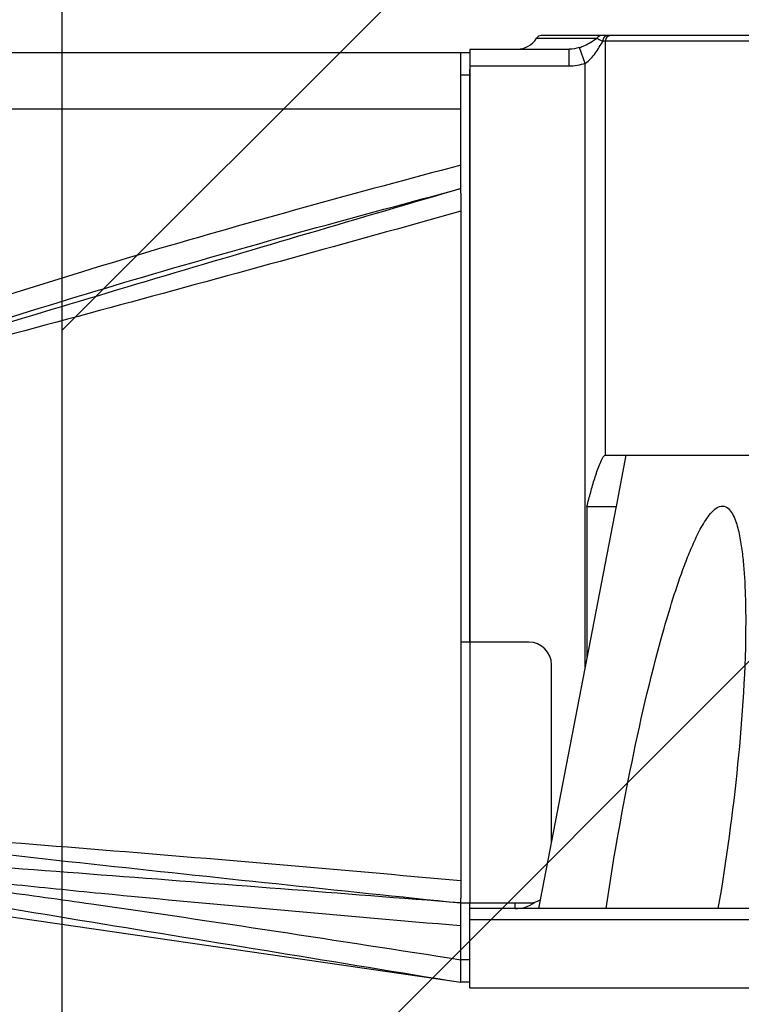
# Model space of a CAD drawing. Header units: millimetres. Extents: x 32 to 6688, y 67 to 4720.
# Tile 22 of 29: x 4916 to 4980, y 1447 to 1534. Entities that reach past the tile are written whole.
import ezdxf

# ---------------------------------------------------------------- set-up
doc = ezdxf.new("R2010")
doc.units = ezdxf.units.MM
for name, color, linetype in [('COVER_J_ABL185', 7, 'Continuous'), ('COVER_J_PBL189', 7, 'Continuous'), ('FLANGE_B_PBL187', 7, 'Continuous'), ('PLATE_J_PBL188', 7, 'Continuous'), ('오른쪽_16_VBL184', 7, 'Continuous')]:
    doc.layers.add(name, color=color, linetype=linetype)

# ---------------------------------------------------------------- blocks, each defined once
blk = doc.blocks.new('PLATE_J_PBL188', base_point=(1227.643, 794.495))
at = {"layer": 'PLATE_J_PBL188', "color": 7}
for p, q in [((1223.643, 835.495), (1224.443, 835.495)), ((1223.643, 823.101), (1223.643, 835.495)), ((1224.443, 783.495), (1224.443, 834.014)), ((1229.643, 783.495), (1223.643, 783.495)), ((1231.643, 765.896), (1231.643, 781.495)), ((1223.643, 753.495), (1223.643, 760.907)), ((1223.643, 760.495), (1229.643, 760.495)), ((1224.443, 759.995), (1224.443, 760.495)), ((1224.443, 753.495), (1223.643, 753.495))]:
    blk.add_line(p, q, dxfattribs=at)
at = {"layer": 'PLATE_J_PBL188', "color": 2}
for p, q in [((1224.443, 833.495), (1223.643, 833.495)), ((1224.443, 783.495), (1224.443, 760.495)), ((1223.643, 755.495), (1224.443, 755.495))]:
    blk.add_line(p, q, dxfattribs=at)
at = {"layer": 'PLATE_J_PBL188', "color": 7}
for centre, start, end in [((1229.643, 781.495), 0, 90), ((1229.643, 762.495), 270, 300.45404)]:
    blk.add_arc(centre, 2, start, end, dxfattribs=at)
blk = doc.blocks.new('COVER_J_PBL189', base_point=(1190.043, 794.495))
at = {"layer": 'COVER_J_PBL189', "color": 7}
for p, q in [((1157.443, 835.495), (1223.643, 835.495)), ((1156.443, 763.995), (1156.443, 834.495)), ((1223.643, 823.101), (1223.643, 760.907)), ((1158.443, 802.808), (1158.443, 804.451)), ((1158.443, 762.995), (1158.443, 802.808)), ((1157.443, 762.995), (1158.443, 762.995)), ((1158.443, 762.995), (1223.643, 753.495))]:
    blk.add_line(p, q, dxfattribs=at)
at = {"layer": 'COVER_J_PBL189', "color": 2}
for p, q in [((1157.443, 835.495), (1157.443, 762.995)), ((1223.643, 830.495), (1156.443, 830.495)), ((1163.638, 805.163), (1163.022, 806.483)), ((1156.443, 804.451), (1158.443, 804.451)), ((1158.443, 802.808), (1157.443, 802.808)), ((1159.454, 765.086), (1158.443, 765.131)), ((1160.252, 765.041), (1158.443, 765.131)), ((1160.251, 765.049), (1159.454, 765.086)), ((1223.623, 758.504), (1223.643, 758.502))]:
    blk.add_line(p, q, dxfattribs=at)
at = {"layer": 'COVER_J_PBL189', "color": 7}
for centre, start, end in [((1157.443, 834.495), 90, 180), ((1157.443, 763.995), 180, 270)]:
    blk.add_arc(centre, 1, start, end, dxfattribs=at)
at = {"layer": 'COVER_J_PBL189', "color": 2}
for centre, radius, start, end in [((712.889, 634.227), 488.659, 20.75472, 20.96525), ((1105.914, 928.988), 135.162, 292.86982, 294.99324), ((1099.86, 938.83), 148.101, 293.30126, 295.50785), ((1139.535, 578.213), 187.872, 83.91158, 84.22363), ((1136.714, 551.716), 214.519, 83.70063, 83.91302)]:
    blk.add_arc(centre, radius, start, end, dxfattribs=at)
for points, knots in [([(1223.643, 825.564), (1214.475, 823.132), (1200.747, 819.38), (1182.603, 813.841), (1173.628, 810.761), (1169.198, 809.07)], [0, 0, 0, 0, 0.500033, 0.750041, 1, 1, 1, 1]), ([(1223.643, 823.495), (1214.667, 820.861), (1196.704, 815.581), (1178.772, 810.195), (1169.834, 807.392)], [0, 0, 0, 0, 0.49967, 1, 1, 1, 1]), ([(1169.834, 807.391), (1174.218, 808.992), (1183.087, 811.956), (1201.013, 817.376), (1214.578, 821.087), (1223.643, 823.495)], [0, 0, 0, 0, 0.249193, 0.499143, 1, 1, 1, 1]), ([(1223.643, 821.498), (1213.652, 818.707), (1198.654, 814.578), (1178.634, 809.2), (1168.63, 806.523), (1163.637, 805.163)], [0, 0, 0, 0, 0.500412, 0.750403, 1, 1, 1, 1]), ([(1163.637, 805.163), (1164.148, 805.359), (1166.203, 806.131), (1168.274, 806.86), (1169.833, 807.391)], [0, 0, 0, 0, 0.249373, 1, 1, 1, 1]), ([(1157.443, 802.808), (1157.197, 802.808), (1156.82, 802.711), (1156.5, 802.376), (1156.443, 802.17), (1156.443, 802.077)], [0, 0, 0, 0, 0.547237, 0.794017, 1, 1, 1, 1]), ([(1158.443, 767.881), (1163.868, 767.123), (1174.731, 765.756), (1196.468, 763.32), (1212.776, 761.624), (1223.643, 760.495)], [0, 0, 0, 0, 0.250415, 0.500515, 1, 1, 1, 1]), ([(1158.443, 764.504), (1161.145, 764.129), (1166.581, 763.533), (1174.744, 762.619), (1182.909, 761.561), (1193.787, 760.046), (1207.366, 758.021), (1218.219, 756.339), (1223.643, 755.489)], [0, 0, 0, 0, 0.12429, 0.24922, 0.374337, 0.499487, 0.749767, 1, 1, 1, 1]), ([(1158.443, 764.504), (1163.866, 763.439), (1174.735, 761.519), (1196.481, 757.921), (1212.782, 755.268), (1223.643, 753.495)], [0, 0, 0, 0, 0.250708, 0.500716, 1, 1, 1, 1]), ([(1223.643, 760.495), (1213.07, 761.32), (1197.217, 762.568), (1176.091, 764.152), (1165.53, 764.802), (1160.251, 765.049)], [0, 0, 0, 0, 0.500613, 0.750582, 1, 1, 1, 1]), ([(1160.252, 764.939), (1162.896, 764.647), (1168.17, 763.977), (1176.08, 763.01), (1183.995, 762.144), (1194.553, 761.079), (1207.762, 759.863), (1218.335, 758.95), (1223.623, 758.504)], [0, 0, 0, 0, 0.125281, 0.250347, 0.375303, 0.500232, 0.750098, 1, 1, 1, 1])]:
    blk.add_open_spline(points, degree=3, knots=knots, dxfattribs=at)
blk.add_open_spline([(1169.198, 809.07), (1167.112, 808.274), (1165.044, 807.427), (1163.022, 806.483)], degree=3, dxfattribs=at)
at = {"layer": 'COVER_J_PBL189', "color": 7}
blk.add_open_spline([(1158.443, 767.881), (1163.862, 767.41), (1174.72, 766.559), (1196.461, 764.86), (1212.771, 763.457), (1223.643, 762.473)], degree=3, knots=[0, 0, 0, 0, 0.249401, 0.499405, 1, 1, 1, 1], dxfattribs=at)
blk = doc.blocks.new('COVER_J_ABL185', base_point=(1178.643, 794.495))
at = {"layer": 'COVER_J_PBL189'}
blk.add_blockref('COVER_J_PBL189', (1190.043, 794.495), dxfattribs=at)
at = {"layer": 'PLATE_J_PBL188'}
blk.add_blockref('PLATE_J_PBL188', (1227.643, 794.495), dxfattribs=at)
blk = doc.blocks.new('FLANGE_B_PBL187', base_point=(1293.693, 795.395))
at = {"layer": 'FLANGE_B_PBL187', "color": 2}
for p, q in [((1230.319, 836.755), (1235.648, 836.755)), ((1346.443, 836.495), (1236.18, 836.495)), ((1236.407, 799.995), (1236.407, 836.495)), ((1233.207, 834.295), (1233.207, 835.795)), ((1234.613, 834.543), (1234.102, 835.937)), ((1234.613, 781.304), (1234.613, 834.543)), ((1233.207, 834.295), (1224.443, 834.295)), ((1238.214, 799.995), (1237.343, 795.475)), ((1362.943, 758.995), (1224.443, 758.995))]:
    blk.add_line(p, q, dxfattribs=at)
at = {"layer": 'FLANGE_B_PBL187', "color": 7}
for p, q in [((1345.943, 836.995), (1230.746, 836.995)), ((1224.443, 835.795), (1233.207, 835.795)), ((1224.443, 835.795), (1224.443, 783.495)), ((1236.407, 799.995), (1346.443, 799.995)), ((1237.347, 795.496), (1230.506, 759.995)), ((1234.774, 795.474), (1237.348, 795.474)), ((1234.774, 795.474), (1234.774, 782.14)), ((1361.943, 759.995), (1224.443, 759.995)), ((1224.443, 752.995), (1224.443, 759.995)), ((1228.443, 759.995), (1228.443, 760.495)), ((1224.443, 752.995), (1362.943, 752.995))]:
    blk.add_line(p, q, dxfattribs=at)
for centre, radius, start, end in [((1228.61, 837.795), 2, 270, 328.66775), ((1230.746, 836.495), 0.5, 90, 148.66775), ((1228.443, 762.995), 3, 270, 305.22684)]:
    blk.add_arc(centre, radius, start, end, dxfattribs=at)
at = {"layer": 'FLANGE_B_PBL187', "color": 2}
for points, knots in [([(1234.102, 835.937), (1234.258, 835.988), (1234.802, 836.206), (1235.3, 836.518), (1235.648, 836.755)], [0, 0, 0, 0, 0.280079, 1, 1, 1, 1]), ([(1234.613, 834.543), (1234.978, 834.777), (1235.561, 835.419), (1235.963, 836.152), (1236.18, 836.495)], [0, 0, 0, 0, 0.517114, 1, 1, 1, 1]), ([(1235.648, 836.755), (1235.681, 836.735), (1235.85, 836.633), (1236.037, 836.565), (1236.18, 836.495)], [0, 0, 0, 0, 0.193539, 1, 1, 1, 1]), ([(1236.572, 836.995), (1236.468, 836.995), (1236.241, 836.858), (1236.18, 836.619), (1236.18, 836.495)], [0, 0, 0, 0, 0.457361, 1, 1, 1, 1]), ([(1236.855, 836.995), (1236.739, 836.995), (1236.491, 836.875), (1236.407, 836.62), (1236.407, 836.495)], [0, 0, 0, 0, 0.480867, 1, 1, 1, 1])]:
    blk.add_open_spline(points, degree=3, knots=knots, dxfattribs=at)
for points in [[(1236.036, 836.995), (1235.884, 836.995), (1235.721, 836.888), (1235.648, 836.755)], [(1234.102, 835.937), (1233.815, 835.843), (1233.509, 835.795), (1233.207, 835.795)], [(1234.613, 834.543), (1234.166, 834.379), (1233.683, 834.295), (1233.207, 834.295)]]:
    blk.add_open_spline(points, degree=3, dxfattribs=at)
at = {"layer": 'FLANGE_B_PBL187', "color": 7}
for points, knots in [([(1234.774, 795.474), (1234.878, 795.888), (1235.094, 796.712), (1235.389, 797.734), (1235.649, 798.537), (1235.857, 799.115), (1236.056, 799.579), (1236.225, 799.866), (1236.345, 799.995), (1236.407, 799.995)], [0, 0, 0, 0, 0.263721, 0.526347, 0.656545, 0.784801, 0.90743, 0.961903, 1, 1, 1, 1]), ([(1236.461, 759.995), (1237.062, 764.077), (1238.495, 772.237), (1240.575, 781.337), (1242.341, 787.319), (1243.172, 789.783), (1243.931, 791.711), (1244.462, 792.884), (1244.942, 793.782), (1245.334, 794.417), (1245.775, 794.979), (1246.26, 795.424), (1246.899, 795.566), (1247.394, 795.184), (1247.701, 794.658), (1247.94, 794.048), (1248.125, 793.391), (1248.322, 792.472), (1248.496, 791.286), (1248.634, 789.836), (1248.748, 787.866), (1248.774, 786.38), (1248.774, 785.385)], [0, 0, 0, 0, 0.256761, 0.515331, 0.580121, 0.644819, 0.677043, 0.70903, 0.724836, 0.740379, 0.755395, 0.769211, 0.780906, 0.792368, 0.805132, 0.818799, 0.833001, 0.847544, 0.877267, 0.90753, 0.938135, 1, 1, 1, 1]), ([(1248.774, 785.385), (1248.774, 781.16), (1248.202, 772.653), (1247.056, 764.217), (1246.331, 759.995)], [0, 0, 0, 0, 0.496538, 1, 1, 1, 1])]:
    blk.add_open_spline(points, degree=3, knots=knots, dxfattribs=at)
blk = doc.blocks.new('오른쪽_16_VBL184', base_point=(1244.293, 1237.995))
at = {"layer": 'COVER_J_ABL185'}
blk.add_blockref('COVER_J_ABL185', (1178.643, 794.495), dxfattribs=at)
at = {"layer": 'FLANGE_B_PBL187'}
blk.add_blockref('FLANGE_B_PBL187', (1293.693, 795.395), dxfattribs=at)

msp = doc.modelspace()

# ---------------------------------------------------------------- hatches: boundary and pattern name
at = {"ltscale": 1000, "true_color": 0xed4b40}
h = msp.add_hatch(dxfattribs=at)
h.set_pattern_fill('ANSI31', color=13, scale=20)
h.set_pattern_definition([(45, (-6455.49, -2236.11), (-44.90128, 44.90128), [])])
edge = h.paths.add_edge_path()
edge.add_arc((5020, 1593.171), 825, 83.037937, 96.962063)
edge.add_line((4920, 2412.088), (4920, 774.254))
edge.add_arc((5020, 1593.171), 825, 263.037937, 276.962063)
edge.add_line((5120, 774.254), (5120, 2412.088))

# ---------------------------------------------------------------- linework, layer by layer
at = {"ltscale": 1000}
msp.add_line((4920, 2412.088), (4920, 774.254), dxfattribs=at)
msp.add_arc((5020, 1593.171), 825, 96.962063, 263.037937, dxfattribs=at)

# ---------------------------------------------------------------- block references
at = {"layer": '오른쪽_16_VBL184'}
msp.add_blockref('오른쪽_16_VBL184', (4975.85, 1933.171), dxfattribs=at)

doc.saveas('drawing.dxf')
